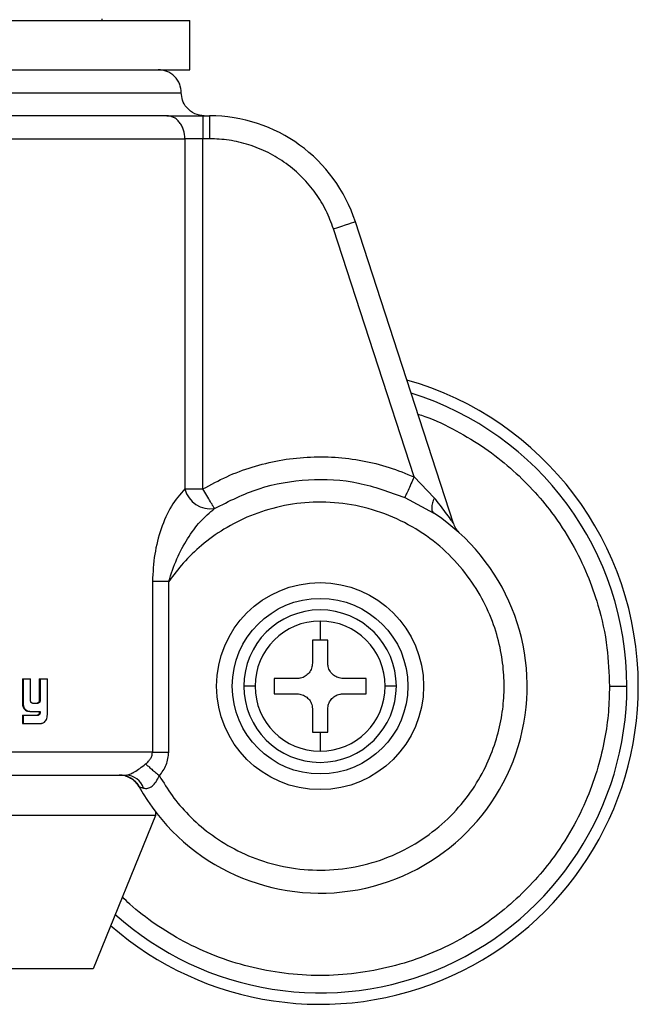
# Model space of a CAD drawing. Header units: millimetres. Extents: x 42 to 514, y 147 to 318.
# Tile 67 of 90: x 389.94 to 392.27, y 146.73 to 150.45. Entities that reach past the tile are written whole.
import ezdxf

# ---------------------------------------------------------------- set-up
doc = ezdxf.new("R2010")
doc.units = ezdxf.units.MM

msp = doc.modelspace()

# ---------------------------------------------------------------- linework, layer by layer
at = {"color": 7, "linetype": 'Continuous', "lineweight": 25}
for p, q in [((390.2484, 150.4441), (390.2484, 150.4498)), ((387.9182, 150.4441), (390.5786, 150.4441)), ((390.5786, 150.2581), (390.5786, 150.4441)), ((387.9182, 150.2581), (390.5786, 150.2581)), ((390.6283, 150.0846), (390.6283, 149.9979)), ((390.6283, 150.0846), (390.6531, 150.0846)), ((390.6531, 150.0846), (390.6531, 149.9979)), ((389.1649, 149.9979), (390.5604, 149.9979)), ((390.5604, 149.9979), (390.5604, 148.6769)), ((390.6283, 149.9979), (390.5604, 149.9979)), ((390.6283, 148.6769), (390.6283, 149.9979)), ((390.6531, 149.9979), (390.6283, 149.9979)), ((391.5729, 148.5467), (391.2031, 149.685)), ((391.4247, 148.7223), (391.1206, 149.6582)), ((391.5007, 148.6436), (391.4247, 148.7223)), ((390.5604, 148.6769), (390.6283, 148.6769)), ((391.3896, 148.6443), (391.4987, 148.5859)), ((390.438, 148.3282), (390.438, 147.6845)), ((390.4995, 148.3282), (390.438, 148.3282)), ((390.4995, 147.6845), (390.4995, 148.3282)), ((391.0702, 148.1787), (391.0702, 148.1067)), ((391.0702, 148.1067), (391.0413, 148.1067)), ((391.0413, 148.1067), (391.0413, 148.0199)), ((391.0991, 148.1067), (391.0702, 148.1067)), ((391.0991, 148.0199), (391.0991, 148.1067)), ((389.9474, 147.9604), (389.9474, 147.8692)), ((389.9474, 147.9604), (389.9502, 147.9604)), ((389.9502, 147.9604), (389.9502, 147.8692)), ((389.9502, 147.9604), (389.9783, 147.9604)), ((389.9783, 147.879), (389.9783, 147.9604)), ((390.0111, 147.9604), (390.0111, 147.8769)), ((390.0111, 147.9604), (390.0141, 147.9604)), ((390.0141, 147.9604), (390.0141, 147.8769)), ((390.0141, 147.9604), (390.0415, 147.9604)), ((390.0415, 147.8258), (390.0415, 147.9604)), ((390.9834, 147.9621), (390.8967, 147.9621)), ((390.8967, 147.9621), (390.8967, 147.9043)), ((391.2437, 147.9621), (391.1569, 147.9621)), ((391.2437, 147.9043), (391.2437, 147.9621)), ((390.8967, 147.9043), (390.9834, 147.9043)), ((391.1569, 147.9043), (391.2437, 147.9043)), ((389.9474, 147.8692), (389.9502, 147.8692)), ((389.9512, 147.852), (389.954, 147.852)), ((389.9858, 147.8692), (390.0056, 147.8692)), ((390.0043, 147.8694), (390.0073, 147.8694)), ((390.0111, 147.8769), (390.0141, 147.8769)), ((391.0413, 147.8464), (391.0413, 147.7597)), ((391.0991, 147.7597), (391.0991, 147.8464)), ((389.9474, 147.8236), (389.9474, 147.7926)), ((389.9474, 147.8236), (389.9502, 147.8236)), ((389.9502, 147.8236), (389.9502, 147.7926)), ((389.9502, 147.8236), (390.0062, 147.8236)), ((389.9752, 147.8382), (389.9781, 147.8382)), ((389.9781, 147.8382), (390.0141, 147.8382)), ((390.0048, 147.8238), (390.0078, 147.8238)), ((390.0111, 147.8382), (390.0111, 147.8311)), ((390.0111, 147.8311), (390.0141, 147.8311)), ((390.0141, 147.8382), (390.0141, 147.8311)), ((389.9474, 147.7926), (389.9502, 147.7926)), ((389.9502, 147.7926), (390.0156, 147.7926)), ((391.0413, 147.7597), (391.0702, 147.7597)), ((391.0702, 147.7597), (391.0702, 147.6876)), ((391.0702, 147.7597), (391.0991, 147.7597)), ((390.438, 147.6845), (389.2484, 147.6845)), ((390.438, 147.6845), (390.4995, 147.6845)), ((390.4494, 147.4456), (387.8893, 147.4456)), ((390.4494, 147.4456), (390.2144, 146.8672)), ((390.4494, 147.4596), (390.4494, 147.4456)), ((390.2144, 146.8672), (388.0917, 146.8672))]:
    msp.add_line(p, q, dxfattribs=at)
at = {"color": 8, "linetype": 'Continuous', "lineweight": 25}
msp.add_line((389.2484, 150.1714), (390.5468, 150.1714), dxfattribs=at)
at = {"color": 7, "linetype": 'Continuous', "lineweight": 25, "flags": 128}
msp.add_lwpolyline([(391.1206, 149.6582), (391.1367, 149.6634), (391.1522, 149.6685), (391.1664, 149.6731), (391.1789, 149.6771), (391.1892, 149.6805), (391.1968, 149.683), (391.2015, 149.6845), (391.2031, 149.685)], dxfattribs=at)
at = {"color": 7, "linetype": 'Continuous', "lineweight": 25}
for radius in [0.3904, 0.3312]:
    msp.add_circle((391.0702, 147.9332), radius, dxfattribs=at)
for centre, radius, start, end in [((390.6531, 149.5063), 0.5783, 18, 90), ((391.0702, 147.9332), 1.2, 0, 74.1888), ((390.6563, 148.701), 0.0989, 194.1113, 279.1061), ((391.0702, 147.9332), 0.7808, 209.1217, 56.7142), ((391.6554, 148.5735), 0.0868, 198, 227.5737), ((391.0702, 147.9332), 0.2875, 360, 180), ((391.0702, 147.9332), 0.2455, 90, 180), ((391.0702, 147.9332), 0.2455, 0, 90), ((391.0702, 147.9332), 1.2, 228.7799, 0), ((391.0702, 147.9332), 0.2875, 180, 360), ((391.0702, 147.9332), 0.2455, 180, 270), ((391.0702, 147.9332), 0.2455, 270, 0), ((390.3123, 147.511), 0.0868, 29.1217, 90), ((390.3357, 147.5255), 0.0724, 18.5507, 87.08)]:
    msp.add_arc(centre, radius, start, end, dxfattribs=at)
at = {"color": 8, "linetype": 'Continuous', "lineweight": 25}
for start, end in [(0, 72.7462), (227.9991, 0)]:
    msp.add_arc((391.0702, 147.9332), 1.1569, start, end, dxfattribs=at)
at = {"color": 7, "linetype": 'Continuous', "lineweight": 25}
for points, knots in [([(390.5468, 150.1714), (390.5456, 150.1823), (390.5438, 150.1991), (390.533, 150.2193), (390.5218, 150.2332), (390.5079, 150.2444), (390.4877, 150.2552), (390.4709, 150.257), (390.46, 150.2581)], [0, 0, 0, 0, 0.239453, 0.368358, 0.500001, 0.631632, 0.760537, 1, 1, 1, 1]), ([(390.6335, 150.0846), (390.6212, 150.0862), (390.5957, 150.0893), (390.5666, 150.1128), (390.5496, 150.142), (390.5477, 150.1618), (390.5468, 150.1714)], [0, 0, 0, 0, 0.270256, 0.562424, 0.789734, 1, 1, 1, 1]), ([(390.4925, 150.0846), (390.4528, 150.0846), (390.3724, 150.0846), (390.2307, 150.0846), (390.0744, 150.0846), (389.9047, 150.0846), (389.7255, 150.0846), (389.5407, 150.0846), (389.3545, 150.0846), (389.2305, 150.0846), (389.1692, 150.0846)], [0, 0, 0, 0, 0.1219193, 0.2464433, 0.3727614, 0.4999993, 0.6272374, 0.753557, 0.8780798, 1, 1, 1, 1]), ([(390.5604, 149.9979), (390.5595, 150.0088), (390.5581, 150.0256), (390.5496, 150.0458), (390.5409, 150.0597), (390.53, 150.0709), (390.5142, 150.0817), (390.5011, 150.0835), (390.4925, 150.0846)], [0, 0, 0, 0, 0.239459, 0.368361, 0.50001, 0.631637, 0.760542, 1, 1, 1, 1]), ([(390.4925, 150.0846), (390.5012, 150.0846), (390.5187, 150.0846), (390.5524, 150.0846), (390.5894, 150.0846), (390.6154, 150.0846), (390.6283, 150.0846)], [0, 0, 0, 0, 0.2468167, 0.5000025, 0.7531753, 1, 1, 1, 1]), ([(391.1206, 149.6582), (391.112, 149.6813), (391.0944, 149.7283), (391.0542, 149.7937), (391.0037, 149.8539), (390.9433, 149.9057), (390.8753, 149.9472), (390.8025, 149.9766), (390.7278, 149.9946), (390.6777, 149.9968), (390.6531, 149.9979)], [0, 0, 0, 0, 0.119581, 0.243689, 0.37101, 0.499999, 0.62899, 0.756311, 0.880419, 1, 1, 1, 1]), ([(390.6283, 148.6769), (390.6578, 148.6931), (390.7175, 148.7259), (390.8144, 148.7616), (390.916, 148.7866), (391.0208, 148.799), (391.1263, 148.7986), (391.2301, 148.7853), (391.3304, 148.7609), (391.3935, 148.7351), (391.4247, 148.7223)], [0, 0, 0, 0, 0.121854, 0.246364, 0.372713, 0.5, 0.627287, 0.753636, 0.878146, 1, 1, 1, 1]), ([(390.672, 148.6033), (390.7269, 148.6311), (390.8383, 148.6874), (391.0254, 148.7182), (391.2148, 148.7089), (391.3319, 148.6656), (391.3896, 148.6443)], [0, 0, 0, 0, 0.246377, 0.500001, 0.753623, 1, 1, 1, 1]), ([(391.4247, 148.7223), (391.4206, 148.7133), (391.4123, 148.6948), (391.4013, 148.6702), (391.3929, 148.6515), (391.3907, 148.6466), (391.3896, 148.6443)], [0, 0, 0, 0, 0.242154, 0.500009, 0.757844, 1, 1, 1, 1]), ([(390.5604, 148.6769), (390.5425, 148.6568), (390.5068, 148.6167), (390.469, 148.5282), (390.4433, 148.4314), (390.4398, 148.3626), (390.438, 148.3282)], [0, 0, 0, 0, 0.250124, 0.499331, 0.749126, 1, 1, 1, 1]), ([(390.672, 148.6033), (390.6706, 148.6056), (390.6679, 148.6102), (390.6574, 148.6278), (390.6436, 148.651), (390.6333, 148.6684), (390.6283, 148.6769)], [0, 0, 0, 0, 0.24242, 0.500388, 0.75814, 1, 1, 1, 1]), ([(390.4642, 147.5949), (390.4795, 147.5698), (390.5114, 147.5172), (390.5746, 147.4441), (390.6528, 147.3751), (390.7475, 147.3152), (390.857, 147.269), (390.9784, 147.2414), (391.1067, 147.2361), (391.2358, 147.255), (391.3587, 147.2976), (391.4695, 147.3609), (391.5636, 147.4402), (391.6389, 147.53), (391.6949, 147.6247), (391.7329, 147.7196), (391.7554, 147.8112), (391.7652, 147.8997), (391.7639, 147.9887), (391.7504, 148.0821), (391.7216, 148.1803), (391.6749, 148.2799), (391.6086, 148.3765), (391.5225, 148.4645), (391.4183, 148.5382), (391.3, 148.5924), (391.1734, 148.6236), (391.0451, 148.6306), (390.9216, 148.6148), (390.8082, 148.5793), (390.7083, 148.5287), (390.6239, 148.4676), (390.554, 148.401), (390.5172, 148.3518), (390.4995, 148.3282)], [0, 0, 0, 0, 0.024626, 0.051455, 0.080502, 0.111688, 0.144811, 0.179531, 0.215376, 0.25177, 0.288076, 0.323673, 0.358006, 0.390637, 0.421263, 0.449718, 0.475951, 0.499998, 0.52406, 0.550308, 0.578778, 0.609419, 0.642062, 0.676405, 0.712009, 0.748318, 0.78471, 0.82055, 0.855261, 0.888371, 0.919543, 0.948576, 0.975389, 1, 1, 1, 1]), ([(391.5007, 148.6436), (391.4982, 148.6369), (391.493, 148.6234), (391.4905, 148.6061), (391.492, 148.5926), (391.4965, 148.5881), (391.4987, 148.5859)], [0, 0, 0, 0, 0.244995, 0.500006, 0.754986, 1, 1, 1, 1]), ([(391.5729, 148.5467), (391.5728, 148.547), (391.5724, 148.5476), (391.5688, 148.5529), (391.5597, 148.5662), (391.5377, 148.5974), (391.5155, 148.6251), (391.5007, 148.6436)], [0, 0, 0, 0, 0.058941, 0.125031, 0.250229, 0.500608, 1, 1, 1, 1]), ([(390.4995, 148.3282), (390.5089, 148.3569), (390.5273, 148.4133), (390.5687, 148.4891), (390.6161, 148.5556), (390.6537, 148.5877), (390.672, 148.6033)], [0, 0, 0, 0, 0.265016, 0.521281, 0.766879, 1, 1, 1, 1]), ([(391.0413, 148.0199), (391.0406, 148.0135), (391.0394, 148.0005), (391.0294, 147.9832), (391.0149, 147.9701), (390.9986, 147.9631), (390.9878, 147.9624), (390.9834, 147.9621)], [0, 0, 0, 0, 0.214179, 0.428389, 0.64187, 0.855053, 1, 1, 1, 1]), ([(391.1569, 147.9621), (391.1505, 147.9627), (391.1375, 147.964), (391.1202, 147.9739), (391.1071, 147.9885), (391.1001, 148.0048), (391.0994, 148.0156), (391.0991, 148.0199)], [0, 0, 0, 0, 0.21418, 0.428391, 0.641871, 0.855046, 1, 1, 1, 1]), ([(390.8246, 147.9332), (390.8194, 147.9332), (390.8089, 147.9332), (390.7928, 147.9332), (390.7865, 147.9332), (390.7826, 147.9332)], [0, 0, 0, 0, 0.276682, 0.562552, 1, 1, 1, 1]), ([(391.3577, 147.9332), (391.3556, 147.9332), (391.3512, 147.9332), (391.3374, 147.9332), (391.3239, 147.9332), (391.3157, 147.9332)], [0, 0, 0, 0, 0.276679, 0.562556, 1, 1, 1, 1]), ([(392.1615, 147.9332), (392.1699, 147.9332), (392.1873, 147.9332), (392.2079, 147.9332), (392.2217, 147.9332), (392.2253, 147.9332), (392.2271, 147.9332)], [0, 0, 0, 0, 0.272459, 0.561842, 0.787529, 1, 1, 1, 1]), ([(390.9834, 147.9043), (390.9899, 147.9036), (391.0029, 147.9024), (391.0202, 147.8924), (391.0332, 147.8779), (391.0402, 147.8616), (391.041, 147.8508), (391.0413, 147.8464)], [0, 0, 0, 0, 0.21416, 0.428373, 0.64187, 0.855045, 1, 1, 1, 1]), ([(391.0991, 147.8464), (391.0997, 147.8529), (391.101, 147.8659), (391.1109, 147.8832), (391.1255, 147.8962), (391.1418, 147.9032), (391.1526, 147.904), (391.1569, 147.9043)], [0, 0, 0, 0, 0.214179, 0.428389, 0.64187, 0.855053, 1, 1, 1, 1]), ([(389.9474, 147.8692), (389.9475, 147.867), (389.9476, 147.8629), (389.9487, 147.857), (389.9504, 147.8537), (389.9512, 147.852)], [0, 0, 0, 0, 0.372644, 0.679169, 1, 1, 1, 1]), ([(389.9502, 147.8692), (389.9502, 147.867), (389.9504, 147.8629), (389.9515, 147.857), (389.9532, 147.8537), (389.954, 147.852)], [0, 0, 0, 0, 0.37627, 0.681032, 1, 1, 1, 1]), ([(389.9512, 147.852), (389.9538, 147.8484), (389.958, 147.8423), (389.9672, 147.8385), (389.9725, 147.8383), (389.9752, 147.8382)], [0, 0, 0, 0, 0.429351, 0.716229, 1, 1, 1, 1]), ([(389.954, 147.852), (389.9566, 147.8484), (389.9609, 147.8422), (389.9701, 147.8385), (389.9755, 147.8383), (389.9781, 147.8382)], [0, 0, 0, 0, 0.432489, 0.722615, 1, 1, 1, 1]), ([(389.9858, 147.8692), (389.9848, 147.8693), (389.9831, 147.8694), (389.9809, 147.8707), (389.9794, 147.8726), (389.9785, 147.8755), (389.9784, 147.8777), (389.9783, 147.879)], [0, 0, 0, 0, 0.231498, 0.386847, 0.542845, 0.744825, 1, 1, 1, 1]), ([(390.0043, 147.8694), (390.0041, 147.8694), (390.0037, 147.8693), (390.0031, 147.8692), (390.0028, 147.8692), (390.0026, 147.8692)], [0, 0, 0, 0, 0.357098, 0.676271, 1, 1, 1, 1]), ([(390.0111, 147.8769), (390.0108, 147.8758), (390.0104, 147.8737), (390.0087, 147.8714), (390.0067, 147.87), (390.0051, 147.8697), (390.0043, 147.8694)], [0, 0, 0, 0, 0.313358, 0.530359, 0.747663, 1, 1, 1, 1]), ([(390.0073, 147.8694), (390.0071, 147.8694), (390.0067, 147.8693), (390.0061, 147.8692), (390.0058, 147.8692), (390.0056, 147.8692)], [0, 0, 0, 0, 0.35951, 0.678397, 1, 1, 1, 1]), ([(390.0141, 147.8769), (390.0139, 147.8758), (390.0135, 147.8739), (390.0119, 147.8716), (390.0098, 147.8701), (390.0082, 147.8697), (390.0073, 147.8694)], [0, 0, 0, 0, 0.292539, 0.511617, 0.731264, 1, 1, 1, 1]), ([(390.0048, 147.8238), (390.0047, 147.8238), (390.0043, 147.8236), (390.0038, 147.8236), (390.0034, 147.8236), (390.0032, 147.8236)], [0, 0, 0, 0, 0.352579, 0.674453, 1, 1, 1, 1]), ([(390.0111, 147.8311), (390.0108, 147.8298), (390.0103, 147.8277), (390.0085, 147.8255), (390.0066, 147.8244), (390.0054, 147.824), (390.0048, 147.8238)], [0, 0, 0, 0, 0.352957, 0.590161, 0.826357, 1, 1, 1, 1]), ([(390.0078, 147.8238), (390.0077, 147.8238), (390.0073, 147.8236), (390.0068, 147.8236), (390.0064, 147.8236), (390.0062, 147.8236)], [0, 0, 0, 0, 0.355728, 0.676019, 1, 1, 1, 1]), ([(390.0141, 147.8311), (390.0138, 147.8299), (390.0134, 147.828), (390.0117, 147.8257), (390.0099, 147.8244), (390.0085, 147.824), (390.0078, 147.8238)], [0, 0, 0, 0, 0.316286, 0.554864, 0.793077, 1, 1, 1, 1]), ([(390.0212, 147.7932), (390.0246, 147.7945), (390.0303, 147.7966), (390.0364, 147.8037), (390.0397, 147.8114), (390.0407, 147.817), (390.0411, 147.8197)], [0, 0, 0, 0, 0.315389, 0.545631, 0.774797, 1, 1, 1, 1]), ([(390.0411, 147.8197), (390.0412, 147.8203), (390.0413, 147.8214), (390.0415, 147.8235), (390.0415, 147.8249), (390.0415, 147.8258)], [0, 0, 0, 0, 0.27515, 0.550418, 1, 1, 1, 1]), ([(390.0156, 147.7926), (390.0161, 147.7926), (390.017, 147.7926), (390.0189, 147.7928), (390.0203, 147.793), (390.0212, 147.7932)], [0, 0, 0, 0, 0.260033, 0.52027, 1, 1, 1, 1]), ([(390.4122, 147.6397), (390.4159, 147.6429), (390.4231, 147.649), (390.4313, 147.66), (390.4369, 147.6719), (390.4377, 147.6804), (390.438, 147.6845)], [0, 0, 0, 0, 0.276693, 0.532909, 0.771964, 1, 1, 1, 1]), ([(390.4642, 147.5949), (390.4741, 147.6083), (390.4941, 147.6349), (390.4977, 147.668), (390.4995, 147.6845)], [0, 0, 0, 0, 0.500879, 1, 1, 1, 1]), ([(390.3394, 147.5977), (390.3412, 147.5979), (390.3448, 147.5982), (390.352, 147.6005), (390.3604, 147.6043), (390.3731, 147.6113), (390.3912, 147.6234), (390.405, 147.6341), (390.4122, 147.6397)], [0, 0, 0, 0, 0.118398, 0.234242, 0.35061, 0.469025, 0.720983, 1, 1, 1, 1]), ([(390.4122, 147.6397), (390.4155, 147.6369), (390.4221, 147.6312), (390.435, 147.6201), (390.4493, 147.6078), (390.4592, 147.5992), (390.4642, 147.5949)], [0, 0, 0, 0, 0.246736, 0.500007, 0.753276, 1, 1, 1, 1]), ([(389.2484, 147.5977), (389.3142, 147.5977), (389.4468, 147.5977), (389.6437, 147.5977), (389.8361, 147.5977), (390.0188, 147.5977), (390.1894, 147.5977), (390.2896, 147.5977), (390.3394, 147.5977)], [0, 0, 0, 0, 0.164147, 0.330858, 0.4991, 0.667587, 0.834906, 1, 1, 1, 1]), ([(390.3347, 147.5948), (390.3403, 147.593), (390.3514, 147.5893), (390.3663, 147.5796), (390.3791, 147.5676), (390.3853, 147.5579), (390.3884, 147.5531)], [0, 0, 0, 0, 0.252861, 0.507007, 0.757582, 1, 1, 1, 1]), ([(390.4043, 147.5485), (390.4096, 147.5477), (390.4174, 147.5466), (390.4286, 147.551), (390.4395, 147.5581), (390.4527, 147.5725), (390.4603, 147.5873), (390.4642, 147.5949)], [0, 0, 0, 0, 0.249011, 0.369438, 0.488643, 0.733655, 1, 1, 1, 1]), ([(390.3881, 147.5532), (390.3883, 147.5531), (390.3888, 147.553), (390.3931, 147.5518), (390.3998, 147.5498), (390.4043, 147.5485)], [0, 0, 0, 0, 0.24395, 0.491175, 1, 1, 1, 1])]:
    msp.add_open_spline(points, degree=3, knots=knots, dxfattribs=at)
at = {"color": 8, "linetype": 'Continuous', "lineweight": 25}
for points, knots in [([(391.439, 148.9589), (391.4479, 148.9561), (391.4982, 148.9406), (391.5836, 148.8982), (391.6918, 148.8333), (391.788, 148.7581), (391.872, 148.6765), (391.9508, 148.5819), (392.0208, 148.4749), (392.0785, 148.3572), (392.1246, 148.226), (392.1557, 148.0848), (392.1597, 147.9816), (392.1615, 147.9332)], [0, 0, 0, 0, 0.020833, 0.118142, 0.21264, 0.303844, 0.391387, 0.475012, 0.579687, 0.677479, 0.768503, 0.891386, 1, 1, 1, 1]), ([(392.1615, 147.9332), (392.1607, 147.9009), (392.159, 147.8342), (392.1444, 147.7318), (392.1187, 147.6231), (392.0784, 147.5091), (392.0208, 147.3914), (391.9508, 147.2844), (391.872, 147.1898), (391.788, 147.1082), (391.6917, 147.0332), (391.5838, 146.9674), (391.4656, 146.9131), (391.3388, 146.8726), (391.2061, 146.8475), (391.0702, 146.839), (390.9343, 146.8475), (390.8015, 146.8726), (390.6748, 146.9132), (390.5564, 146.9673), (390.449, 147.0337), (390.3718, 147.0911), (390.3338, 147.129), (390.3245, 147.1382)], [0, 0, 0, 0, 0.038195, 0.078918, 0.122126, 0.170129, 0.221696, 0.276885, 0.320981, 0.367142, 0.415234, 0.465063, 0.516374, 0.568856, 0.622148, 0.675856, 0.729563, 0.782855, 0.835337, 0.886648, 0.936478, 0.984569, 1, 1, 1, 1])]:
    msp.add_open_spline(points, degree=3, knots=knots, dxfattribs=at)

doc.saveas('drawing.dxf')
